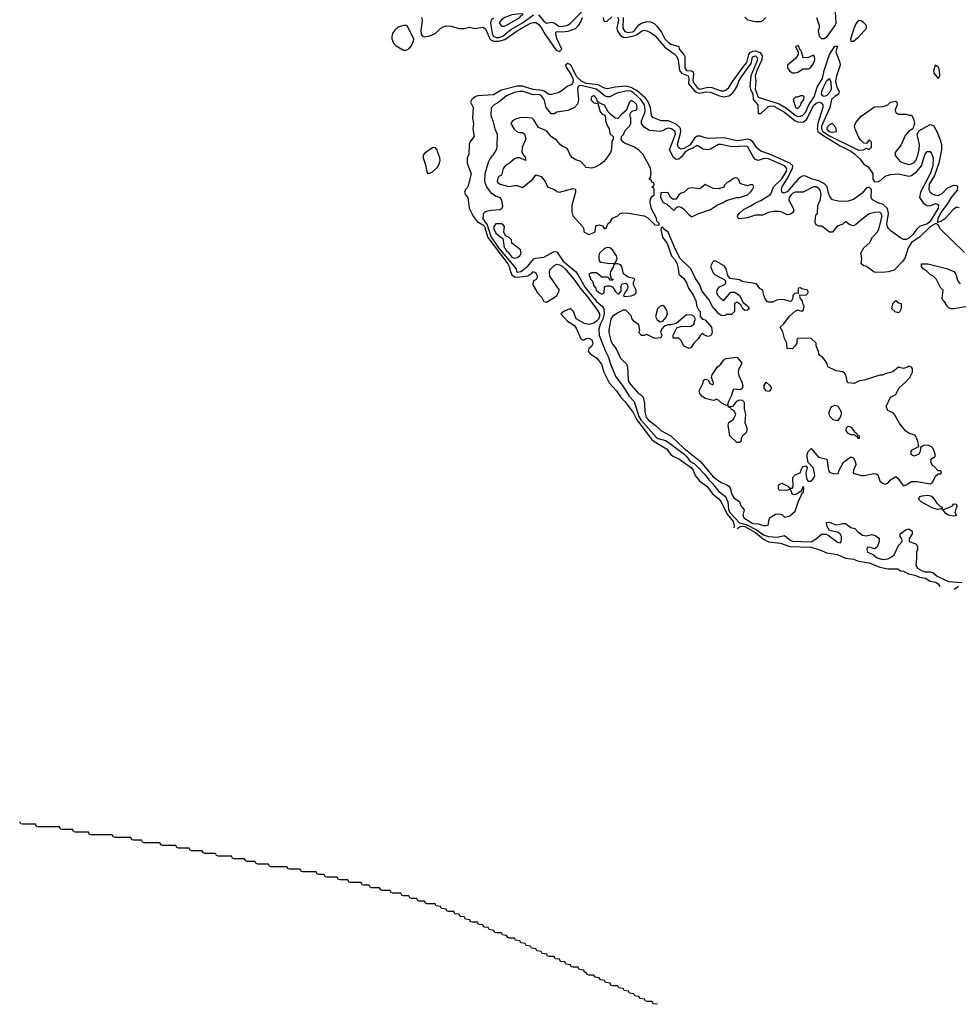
# Model space of a CAD drawing. Header units: inches. Extents: x 2668334 to 2765628, y 828034 to 955234.
# Tile 25 of 218: x 2710150 to 2717243, y 828034 to 835474. Entities that reach past the tile are written whole.
import ezdxf

# ---------------------------------------------------------------- set-up
doc = ezdxf.new("R2010")
doc.units = ezdxf.units.IN
doc.header["$MEASUREMENT"] = 0
doc.layers.add('C7812', color=7, linetype='Continuous')
doc.layers.add('C7813', color=7, linetype='Continuous')

msp = doc.modelspace()

# ---------------------------------------------------------------- linework, layer by layer
at = {"layer": 'C7812', "color": 4, "elevation": -4}
msp.add_lwpolyline([(2714970, 828034), (2714938, 828038), (2714930, 828054), (2714890, 828054), (2714878, 828058), (2714872.7, 828072.7), (2714838, 828078), (2714830, 828094), (2714798, 828098), (2714790, 828114), (2714758, 828118), (2714750, 828134), (2714718, 828138), (2714710, 828154), (2714678, 828158), (2714670, 828174), (2714630, 828174), (2714618, 828178), (2714612.7, 828192.7), (2714578, 828198), (2714570, 828214), (2714538, 828218), (2714530, 828234), (2714498, 828238), (2714490, 828254), (2714450, 828254), (2714438, 828258), (2714432.7, 828272.7), (2714418, 828278), (2714412.7, 828292.7), (2714378, 828298), (2714370, 828314), (2714330, 828314), (2714318, 828318), (2714312.7, 828332.7), (2714278, 828338), (2714270, 828354), (2714238, 828358), (2714230, 828374), (2714198, 828378), (2714190, 828394), (2714150, 828394), (2714138, 828398), (2714132.7, 828412.7), (2714098, 828418), (2714090, 828434), (2714058, 828438), (2714050, 828454), (2714018, 828458), (2714010, 828474), (2713978, 828478), (2713970, 828494), (2713938, 828498), (2713930, 828514), (2713898, 828518), (2713890, 828534), (2713850, 828534), (2713838, 828538), (2713830, 828554), (2713798, 828558), (2713790, 828574), (2713750, 828574), (2713738, 828578), (2713732.7, 828592.7), (2713698, 828598), (2713690, 828614), (2713658, 828618), (2713650, 828634), (2713618, 828638), (2713610, 828654), (2713570, 828654), (2713558, 828658), (2713552.7, 828672.7), (2713518, 828678), (2713510, 828694), (2713478, 828698), (2713470, 828714), (2713438, 828718), (2713430, 828734), (2713390, 828734), (2713378, 828738), (2713372.7, 828752.7), (2713338, 828758), (2713330, 828774), (2713298, 828778), (2713290, 828794), (2713230, 828794), (2713218, 828798), (2713210, 828814), (2713170, 828814), (2713158, 828818), (2713150, 828834), (2713110, 828834), (2713098, 828838), (2713090, 828854), (2713050, 828854), (2713038, 828858), (2713030, 828874), (2712970, 828874), (2712958, 828878), (2712950, 828894), (2712890, 828894), (2712878, 828898), (2712870, 828914), (2712810, 828914), (2712798, 828918), (2712790, 828934), (2712750, 828934), (2712738, 828938), (2712730, 828954), (2712650, 828954), (2712638, 828958), (2712630, 828974), (2712570, 828974), (2712558, 828978), (2712550, 828994), (2712470, 828994), (2712458, 828998), (2712450, 829014), (2712410, 829014), (2712398, 829018), (2712390, 829034), (2712290, 829034), (2712278, 829038), (2712270, 829054), (2712190, 829054), (2712178, 829058), (2712170, 829074), (2712050, 829074), (2712038, 829078), (2712030, 829094), (2711950, 829094), (2711938, 829098), (2711930, 829114), (2711870, 829114), (2711858, 829118), (2711850, 829134), (2711770, 829134), (2711758, 829138), (2711750, 829154), (2711650, 829154), (2711638, 829158), (2711630, 829174), (2711550, 829174), (2711538, 829178), (2711530, 829194), (2711450, 829194), (2711438, 829198), (2711430, 829214), (2711350, 829214), (2711338, 829218), (2711330, 829234), (2711230, 829234), (2711218, 829238), (2711210, 829254), (2711090, 829254), (2711078, 829258), (2711070, 829274), (2711010, 829274), (2710998, 829278), (2710990, 829294), (2710870, 829294), (2710858, 829298), (2710850, 829314), (2710690, 829314), (2710678, 829318), (2710670, 829334), (2710570, 829334), (2710558, 829338), (2710550, 829354), (2710470, 829354), (2710458, 829358), (2710450, 829374), (2710290, 829374), (2710278, 829378), (2710270, 829394), (2710170, 829394), (2710158, 829398), (2710150, 829414)], dxfattribs=at)
at = {"layer": 'C7813', "color": 4}
for points, elevation in [([(2713186.8, 835490), (2713190.8, 835470), (2713180.7, 835390), (2713183.5, 835363.5), (2713190.6, 835350.6), (2713210, 835344.4), (2713250, 835352.2), (2713290, 835370.4), (2713343.3, 835416.7), (2713373.7, 835426.3), (2713410, 835425.3), (2713470, 835408), (2713490, 835406.7), (2713512.3, 835407.7), (2713550, 835418), (2713588.3, 835408.3), (2713650, 835416.5), (2713670, 835404.9), (2713705, 835325), (2713730, 835311), (2713770, 835310.8), (2713815.7, 835324.3), (2713910, 835390.2), (2714010, 835447), (2714030, 835452.9), (2714050, 835451.6), (2714070, 835439.6), (2714090, 835414.6), (2714121.7, 835361.7), (2714204.5, 835244.5), (2714230, 835233.1), (2714246.9, 835250), (2714210, 835332.7), (2714200.5, 835370), (2714202.5, 835377.5), (2714210, 835383.8), (2714250, 835381.5), (2714293.6, 835386.4), (2714350, 835408.2), (2714373.3, 835430), (2714390, 835457.3), (2714402, 835490)], 4), ([(2714670, 835491.7), (2714674.4, 835470), (2714661.4, 835410), (2714666.6, 835386.6), (2714690, 835354.9), (2714710, 835342.7), (2714730, 835339.4), (2714790, 835350.9), (2714817.4, 835362.6), (2714850, 835387.3), (2714870, 835393.4), (2714890, 835390.2), (2714918.1, 835378.1), (2714951.5, 835351.5), (2715026.3, 835266.3), (2715095.7, 835215.7), (2715115.2, 835195.2), (2715127.2, 835167.2), (2715135.6, 835090), (2715150.1, 835070.1), (2715202.3, 835050), (2715206.3, 835030), (2715205, 834990), (2715250, 834936.5), (2715270, 834923), (2715290, 834919.8), (2715330, 834929.4), (2715370, 834927), (2715430, 834900.6), (2715470, 834890.2), (2715510, 834899.1), (2715529.8, 834910.2), (2715547.1, 834930), (2715570, 834965.5), (2715585, 835010), (2715601.2, 835038.8), (2715678, 835142), (2715687.8, 835192.2), (2715710, 835200.2), (2715720.2, 835190), (2715724.5, 835170), (2715674.6, 835050), (2715668.6, 834970), (2715671.8, 834950), (2715690.9, 834910), (2715692.7, 834870), (2715728, 834830), (2715730, 834766), (2715750, 834764.9), (2715810, 834817.8), (2715830, 834822.5), (2715850, 834819.4), (2715930, 834775.9), (2716010, 834709.2), (2716030, 834701.2), (2716070, 834699.5), (2716097.2, 834722.9), (2716150, 834826.5), (2716170, 834842.8), (2716190, 834850.4), (2716206.4, 834846.4), (2716219.5, 834830), (2716220.2, 834810), (2716181.4, 834690), (2716177.7, 834650), (2716182.6, 834630), (2716220.1, 834600.1), (2716350, 834519.8), (2716430, 834481.4), (2716459.3, 834459.3), (2716500.8, 834420.8), (2716530, 834382), (2716561, 834361), (2716590, 834322), (2716596.5, 834310), (2716598, 834270), (2716610, 834248.9), (2716641.2, 834250), (2716658.9, 834261.1), (2716690, 834292.4), (2716730, 834304.9), (2716790, 834308), (2716870, 834290.4), (2716890, 834295.8), (2716930, 834327.2), (2716964.2, 834370), (2716990, 834453.4), (2717005.5, 834474.5), (2717010, 834478.4), (2717030, 834477.1), (2717041.8, 834461.8), (2717053, 834430), (2717050.1, 834369.9), (2717029.3, 834310), (2716958, 834170), (2716950.6, 834130), (2716977.3, 834090), (2717006, 834070), (2717028.5, 834068.5), (2717070, 834083.7), (2717081.3, 834081.3), (2717094, 834074), (2717092.1, 834050), (2717030, 833949.8), (2717010, 833931.9), (2716949.4, 833910.6), (2716928.6, 833891.4), (2716899.6, 833850), (2716870, 833823.1), (2716850, 833813.5), (2716830, 833812.8), (2716805.3, 833825.3), (2716735.8, 833875.8), (2716716.6, 833896.6), (2716708.8, 833908.8), (2716704.2, 833930), (2716715.3, 834010), (2716708.3, 834048.3), (2716676.1, 834076.1), (2716634, 834090), (2716593.8, 834113.8), (2716584.5, 834130), (2716588.3, 834190), (2716570, 834208.3), (2716550, 834203.1), (2716516.2, 834163.8), (2716450, 834115.8), (2716410, 834103.5), (2716350, 834100.5), (2716324.4, 834104.4), (2716293.4, 834113.4), (2716273.9, 834133.9), (2716262.2, 834162.2), (2716251.5, 834211.5), (2716233, 834233), (2716190, 834256.4), (2716139, 834270), (2716090, 834292), (2716070, 834293.3), (2716050, 834284.7), (2716030, 834266), (2715950, 834172), (2715923.1, 834163.1), (2715909.7, 834170), (2715906.2, 834190), (2715911.9, 834210), (2715950, 834271.7), (2715988.9, 834350), (2715991.7, 834370), (2715969.6, 834390), (2715816.5, 834456.5), (2715750, 834479.7), (2715722.9, 834502.9), (2715691.4, 834551.4), (2715670, 834566.5), (2715650, 834571.4), (2715610, 834562.2), (2715570, 834559.3), (2715470, 834580.4), (2715356.3, 834576.3), (2715330, 834580.5), (2715293.8, 834593.8), (2715270, 834594), (2715250, 834578), (2715213.4, 834526.6), (2715170, 834500.2), (2715150, 834495), (2715139.3, 834499.3), (2715128.3, 834508.3), (2715122.3, 834530), (2715146.8, 834626.8), (2715144.5, 834650), (2715139.2, 834659.2), (2715110, 834684.2), (2715070, 834703.1), (2715050, 834708.3), (2714998, 834710), (2714933.6, 834733.6), (2714924, 834750), (2714916.9, 834810), (2714896.9, 834856.9), (2714880, 834880), (2714816.4, 834936.4), (2714770, 834961.8), (2714730, 834972.1), (2714650, 834964.5), (2714590, 834951.1), (2714570, 834955.8), (2714522.4, 834982.4), (2714430, 834992.8), (2714394.8, 835010), (2714360.9, 835040.9), (2714315.6, 835130), (2714310, 835136.4), (2714290, 835143.1), (2714274.9, 835130), (2714281.5, 835110), (2714317.4, 835057.4), (2714330.4, 835030.4), (2714332.9, 835010), (2714326.8, 834993.2), (2714317.3, 834982.7), (2714287.7, 834970), (2714250, 834939.5), (2714218.8, 834921.2), (2714170, 834909.3), (2714150, 834909.5), (2714113.8, 834933.8), (2714098.8, 834938.8), (2714030, 834945.5), (2713950, 834971.7), (2713910, 834971.8), (2713790, 834942), (2713730, 834905.1), (2713610, 834898), (2713590.8, 834890), (2713566, 834870), (2713558, 834850), (2713576, 834810), (2713570.8, 834730), (2713578.8, 834690), (2713574.8, 834650), (2713584.7, 834590), (2713551.1, 834548.9), (2713546.4, 834533.6), (2713543.6, 834456.4), (2713531.6, 834428.4), (2713531, 834390), (2713560.7, 834310), (2713539.8, 834220.2), (2713533.7, 834206.3), (2713518, 834190), (2713511.3, 834170), (2713518, 834150), (2713536, 834130), (2713547.3, 834050), (2713575.8, 833990), (2713608, 833950), (2713650, 833924.6), (2713662.6, 833910), (2713688.3, 833828.3), (2713838.5, 833630), (2713850.1, 833610), (2713859, 833570), (2713870, 833545.4), (2713890, 833530.9), (2713910, 833528.1), (2713990, 833538), (2714020.9, 833559.1), (2714030, 833570.6), (2714050, 833562), (2714062, 833530), (2714054, 833510), (2714030, 833498), (2714028.7, 833470), (2714063.1, 833410), (2714095.1, 833375.1), (2714110, 833344), (2714130, 833339.3), (2714182, 833370), (2714209.5, 833390), (2714229.3, 833430), (2714156.4, 833536.4), (2714152.7, 833567.3), (2714157.1, 833582.9), (2714186.9, 833613.1), (2714210, 833625.3), (2714230, 833622.6), (2714250, 833612.2), (2714273.2, 833590), (2714344, 833504), (2714384.3, 833444.3), (2714432, 833392), (2714510.1, 833290.1), (2714530.7, 833250.7), (2714531.5, 833230), (2714523.8, 833210), (2714510, 833194.8), (2714490, 833181.1), (2714450, 833171.6), (2714418.6, 833178.6), (2714354.6, 833214.6), (2714334, 833270), (2714311.7, 833291.7), (2714261, 833270), (2714240.5, 833250), (2714290, 833196.3), (2714342.4, 833162.4), (2714358, 833138), (2714390, 833062), (2714410, 833052), (2714430, 833064.7), (2714450, 833066.8), (2714473.8, 833053.8), (2714482, 833030), (2714479.3, 833020.7), (2714470, 833004), (2714451.3, 832990), (2714446, 832970), (2714461, 832950), (2714510, 832918), (2714530, 832893.4), (2714545.5, 832870), (2714564.9, 832810), (2714605.8, 832730), (2714658.9, 832670), (2714690, 832624.9), (2714726.8, 832586.8), (2714785.5, 832505.5), (2714814.3, 832450), (2714924.7, 832304.7), (2714945.8, 832285.8), (2715037.6, 832230), (2715070, 832188.5), (2715090, 832172.2), (2715130, 832155.3), (2715227.5, 832087.5), (2715239.7, 832070), (2715255.8, 832030), (2715286.7, 831990), (2715346.4, 831946.4), (2715386.7, 831890), (2715432.4, 831852.4), (2715451, 831831), (2715497.3, 831737.3), (2715541.6, 831681.6), (2715549.1, 831650), (2715545.7, 831634.3)], 4), ([(2713730, 835484.1), (2713713.6, 835470), (2713707.4, 835450), (2713720.7, 835370), (2713728.2, 835350), (2713750, 835338.4), (2713770, 835338.2), (2713801.1, 835350), (2713861, 835399), (2713950, 835451.2), (2714033.2, 835510)], 8), ([(2714070.5, 835510), (2714110, 835462.8), (2714130, 835446.8), (2714170, 835455.3), (2714190, 835448.9), (2714225.1, 835425.1), (2714250, 835421.6), (2714290, 835433.6), (2714310, 835445.3), (2714414.6, 835550)], 8), ([(2714558.6, 835490), (2714562.4, 835470), (2714570, 835459.5), (2714590, 835463.2), (2714623.6, 835496.4)], 4), ([(2714710.4, 835490), (2714708.9, 835410), (2714721.3, 835390), (2714730, 835381.3), (2714750, 835378), (2714790, 835385), (2714830, 835434), (2714850, 835447), (2714890, 835460.7), (2714917.3, 835457.3), (2714944, 835444), (2714964.9, 835424.9), (2714999.9, 835379.9), (2715026.4, 835330), (2715050, 835303), (2715070, 835288.2), (2715130.5, 835270.5), (2715134.8, 835250), (2715170, 835210.8), (2715176, 835196), (2715175.8, 835110), (2715188, 835090), (2715226.6, 835086.6), (2715238.7, 835078.7), (2715243.2, 835063.2), (2715237.5, 835017.5), (2715240.6, 835000.6), (2715270, 834961.1), (2715290, 834949.4), (2715350, 834964.2), (2715380.2, 834960.2), (2715450, 834935.3), (2715470, 834935.6), (2715490, 834942.6), (2715510, 834961.6), (2715538.7, 835010), (2715619.3, 835120.7), (2715646, 835150), (2715660.3, 835210), (2715670, 835224.6), (2715690, 835236.5), (2715710, 835238.5), (2715745.5, 835225.5), (2715759.9, 835199.9), (2715758.9, 835170), (2715720.7, 835090), (2715709.2, 835050), (2715712.2, 835010), (2715709.1, 834950), (2715729.5, 834889.5), (2715890, 834838.5), (2715944.7, 834804.7), (2716010, 834751.3), (2716030, 834743.2), (2716050, 834743.6), (2716068.1, 834751.9), (2716090, 834777.1), (2716114.8, 834830), (2716152.8, 834890), (2716175.3, 834964.7), (2716217.3, 835030), (2716228.3, 835090), (2716269.8, 835210.2), (2716310, 835274), (2716330, 835274), (2716317.3, 835230), (2716347.7, 835150), (2716351, 835130), (2716321.5, 835050), (2716315.2, 835010), (2716324.4, 834964.4), (2716344, 834930), (2716338.8, 834910), (2716310, 834892.7), (2716285.3, 834870), (2716271.6, 834810), (2716210.2, 834670), (2716210.2, 834650), (2716219, 834630), (2716270, 834595), (2716490, 834488.7), (2716526, 834490), (2716550, 834502), (2716570, 834492), (2716588, 834510), (2716587.3, 834547.3), (2716570, 834566), (2716550, 834538), (2716530, 834542), (2716504.8, 834564.8), (2716487.8, 834587.8), (2716464.5, 834650), (2716459.3, 834670), (2716470, 834698), (2716510, 834746), (2716610, 834816), (2716670, 834818), (2716690, 834822.8), (2716710, 834831), (2716730, 834851), (2716770, 834858), (2716778, 834850), (2716782, 834830), (2716766.4, 834793.6), (2716772, 834770), (2716790, 834761), (2716850, 834761), (2716871.6, 834751.6), (2716890, 834751.3), (2716904.7, 834724.7), (2716911, 834690), (2716898.8, 834650), (2716868.1, 834631.9), (2716841.4, 834598.6), (2716811.8, 834528.2), (2716766.8, 834470), (2716766.8, 834446.8), (2716803.4, 834403.4), (2716830, 834391), (2716870, 834380.7), (2716890, 834384), (2716910, 834394.8), (2716922.7, 834410), (2716938.4, 834450), (2716947.7, 834492.3), (2716949.6, 834530), (2716932.9, 834607.1), (2716945.6, 834634.4), (2717030, 834682), (2717054.8, 834674.8), (2717084, 834624), (2717105.8, 834565.8), (2717114.9, 834530), (2717114.9, 834490), (2717095.3, 834390), (2717062.4, 834297.6), (2717023.6, 834230), (2717019.5, 834190), (2717030.4, 834170), (2717050, 834155.3), (2717070, 834147), (2717090, 834145.7), (2717120.1, 834159.9), (2717160.1, 834199.9), (2717186.3, 834213.7), (2717210, 834222.4), (2717230, 834220.5), (2717237, 834210), (2717233.7, 834186.3), (2717188.9, 834131.1), (2717159.2, 834080.8), (2717110, 834017.6), (2717088.9, 833970), (2717086, 833946), (2717090, 833942), (2717093.2, 833946.8), (2717110, 833950.7), (2717150, 833976.3), (2717210, 834044), (2717230, 834058.8), (2717250, 834054.8)], 8), ([(2715630, 835494), (2715650, 835472), (2715710, 835461), (2715750, 835461), (2715768, 835470), (2715788, 835490)], 12), ([(2716171.3, 835490), (2716191.3, 835430), (2716191.3, 835410), (2716184.7, 835390), (2716191.3, 835350), (2716210, 835331.3), (2716230, 835331.3), (2716255.3, 835350), (2716312.7, 835430), (2716319, 835450), (2716315.3, 835530)], 12), ([(2717290, 833715.3), (2717109.8, 833889.8), (2717087.2, 833927.2), (2717074, 833934), (2717033.7, 833910), (2716950.6, 833830), (2716888.9, 833790), (2716863.1, 833750), (2716842.8, 833677.2), (2716822.8, 833650), (2716758, 833582), (2716712, 833568), (2716670, 833564.2), (2716607.3, 833567.3), (2716550, 833609.2), (2716530, 833614), (2716508, 833630), (2716513.2, 833670), (2716506, 833710), (2716529.5, 833750.5), (2716572.5, 833787.5), (2716594, 833830), (2716630, 833867.3), (2716642.9, 833890), (2716667.3, 833990), (2716659.5, 834010), (2716650, 834018.4), (2716610, 834017.6), (2716570, 834006), (2716503.7, 833956.3), (2716470, 833925.1), (2716450, 833916), (2716422.7, 833922.7), (2716390, 833948), (2716370.9, 833929.1), (2716327.5, 833912.5), (2716292.5, 833867.5), (2716270, 833869.2), (2716212.7, 833912.7), (2716190, 833914), (2716170, 833924), (2716162, 833942), (2716162.7, 833982.7), (2716170, 834001), (2716179, 834010), (2716180.5, 834070), (2716198, 834110), (2716206, 834150), (2716200.5, 834180.5), (2716190, 834199.3), (2716170, 834211.2), (2716150, 834211.2), (2716070, 834169.4), (2716010, 834169.5), (2715990, 834160.7), (2715979.3, 834150), (2715964.4, 834130), (2715962, 834110), (2715996.3, 834050), (2716000.7, 834030), (2715990, 834014), (2715970, 834001.2), (2715950, 833999), (2715910, 834019), (2715890, 834024), (2715850, 834024), (2715810, 834016), (2715763.4, 833996.6), (2715710, 833997), (2715650, 833975.6), (2715586, 833970), (2715578, 833978), (2715575.3, 833990), (2715588, 834010), (2715620.1, 834039.9), (2715670, 834064), (2715710, 834090.4), (2715750, 834107.7), (2715825.6, 834154.4), (2715846, 834210), (2715910, 834272), (2715945.3, 834330), (2715948.2, 834350), (2715930, 834369.7), (2715810, 834421.5), (2715775.3, 834424.7), (2715730, 834409.6), (2715710, 834417.2), (2715694.2, 834434.2), (2715650, 834515.1), (2715630, 834518.7), (2715530, 834514.3), (2715450, 834531.1), (2715430, 834529.6), (2715370, 834495.1), (2715350, 834489.3), (2715314.5, 834494.5), (2715270, 834522.7), (2715237.1, 834502.9), (2715204.6, 834490), (2715176, 834470), (2715150, 834434.5), (2715130, 834419.5), (2715110, 834418), (2715091.6, 834431.6), (2715059.5, 834490), (2715106.6, 834610), (2715102.4, 834630), (2715076, 834650), (2715050, 834654), (2715030, 834647.6), (2715010, 834634), (2714990, 834629.4), (2714910, 834637.6), (2714870, 834662.4), (2714849.8, 834689.8), (2714849.8, 834709.7), (2714873.5, 834770), (2714876.2, 834790), (2714871.5, 834830), (2714844.5, 834870), (2714790, 834919.8), (2714767.3, 834932.7), (2714750, 834936.8), (2714730, 834934.4), (2714662.2, 834917.8), (2714610, 834891.6), (2714590, 834889.6), (2714570, 834898.9), (2714509.6, 834950), (2714390, 834977.2), (2714370, 834971.8), (2714365.2, 834950), (2714372.8, 834867.2), (2714365.4, 834834.6), (2714342, 834810), (2714293.2, 834786.8), (2714210, 834774), (2714190, 834762), (2714170, 834762), (2714128.7, 834810), (2714112.6, 834870), (2714090, 834900.5), (2714070, 834909.7), (2714030, 834906.9), (2713954, 834930), (2713930, 834932), (2713890, 834923.1), (2713830, 834898.9), (2713770, 834849.6), (2713734.8, 834830), (2713713.7, 834806.3), (2713710.6, 834750), (2713726.8, 834710), (2713741, 834650), (2713758.8, 834610), (2713756.3, 834510), (2713750.4, 834489.6), (2713726.8, 834450), (2713707.3, 834430), (2713690, 834395.3), (2713664.9, 834310), (2713661.6, 834250), (2713678.7, 834210), (2713708.8, 834168.8), (2713750, 834140.7), (2713778, 834130), (2713791.3, 834110), (2713798, 834062), (2713792.7, 834047.3), (2713782, 834038), (2713712.7, 834032.7), (2713675.9, 834024.1), (2713662.4, 834017.6), (2713653.4, 834006.6), (2713650.5, 833970), (2713683.9, 833923.9), (2713710, 833834.3), (2713768.4, 833750), (2713900.7, 833590), (2713904.9, 833570), (2713910, 833566), (2713936, 833570), (2713990, 833610.4), (2714034.2, 833665.8), (2714050, 833672.7), (2714110, 833680.5), (2714190, 833722), (2714210, 833720.7), (2714258, 833650), (2714350.2, 833570.2), (2714368.1, 833548.1), (2714423.1, 833450), (2714510, 833345.3), (2714550.6, 833310), (2714564.4, 833290), (2714566, 833250), (2714557.1, 833210), (2714536.9, 833170), (2714525.6, 833134.4), (2714529.3, 833089.3), (2714573.4, 832973.4), (2714596.4, 832930), (2714613.7, 832870), (2714655.6, 832775.6), (2714710, 832702.4), (2714755.3, 832630), (2714794, 832590), (2714830, 832476.3), (2714845, 832450), (2714960, 832320), (2714974.8, 832310), (2715030, 832294.9), (2715050, 832282.6), (2715170.3, 832190), (2715191.6, 832170), (2715216.5, 832136.5), (2715250, 832116.9), (2715270, 832098.9), (2715330, 832034.6), (2715357.3, 831997.3), (2715386.3, 831970), (2715430, 831910.4), (2715483.1, 831870), (2715502, 831830), (2715506.8, 831773.2), (2715516.8, 831750), (2715590, 831671.2), (2715640.2, 831660.2), (2715718.4, 831618.4), (2715770, 831581.4), (2715810, 831569.2), (2715875.3, 831564.7), (2715930, 831576.3), (2715970, 831543.7), (2715990, 831534.6), (2716130, 831528.9), (2716169.2, 831550), (2716210, 831586), (2716245.4, 831585.4), (2716259.8, 831579.8), (2716330, 831526), (2716350, 831521), (2716357.2, 831530), (2716361.2, 831550), (2716361.2, 831570), (2716350, 831588.7), (2716330, 831602.7), (2716270, 831615.3), (2716248.7, 831650), (2716246, 831674), (2716270, 831676), (2716318, 831658), (2716350, 831660.7), (2716370, 831667.3), (2716390, 831666), (2716430, 831638), (2716462, 831630), (2716483.5, 831603.5), (2716518, 831578), (2716550, 831574.8), (2716590, 831582.8), (2716616, 831576), (2716638.8, 831558.8), (2716644.7, 831550), (2716644.7, 831530), (2716630, 831488), (2716610, 831475.3), (2716570, 831488), (2716554, 831486), (2716552, 831470), (2716558, 831450), (2716594, 831434), (2716630, 831407.3), (2716670, 831396), (2716710, 831401), (2716743.2, 831416.8), (2716759, 831430), (2716790, 831502), (2716818, 831530), (2716815.3, 831550), (2716804, 831570), (2716804, 831590), (2716850, 831620.7), (2716870, 831626), (2716894.8, 831610), (2716894.8, 831590), (2716871, 831550), (2716871.3, 831531.3), (2716915.5, 831515.5), (2716924.7, 831510), (2716934.4, 831494.4), (2716934.8, 831470), (2716926, 831450), (2716927.5, 831407.5), (2716922.4, 831350), (2716935.5, 831330), (2716970, 831308.8), (2716990, 831302), (2717030, 831301.6), (2717050, 831296.3), (2717084, 831270), (2717170, 831229.2), (2717270, 831222.1)], 8), ([(2717330, 833309), (2717210, 833289.2), (2717189.1, 833289.1), (2717174.6, 833294.6), (2717158, 833310), (2717140.4, 833340.4), (2717128, 833350), (2717122, 833370), (2717128, 833430), (2717108, 833450), (2717078, 833510), (2717050, 833538), (2717030, 833548), (2717008, 833570), (2716978, 833590), (2716966, 833610), (2716966, 833630), (2717014, 833630), (2717152.7, 833592.7), (2717210.5, 833570.5), (2717224.9, 833550), (2717238.9, 833498.9), (2717258, 833478)], 8), ([(2715571, 831629), (2715590, 831642.2), (2715610, 831646.1), (2715630, 831643.3), (2715710, 831598.3), (2715770, 831549.1), (2715809.2, 831529.2), (2715898.8, 831518.8), (2715970, 831494.2), (2716128.2, 831488.2), (2716205.5, 831465.5), (2716246, 831446), (2716330, 831431.5), (2716390, 831406), (2716450, 831397.8), (2716490, 831382.7), (2716570, 831369.3), (2716650, 831337.8), (2716710, 831324.1), (2716785.1, 831325.1), (2716807.3, 831310), (2716830, 831307), (2716867.6, 831287.6), (2716915.6, 831275.6), (2716950, 831260.9), (2716994.3, 831254.3), (2717030, 831230.4), (2717070, 831222.6), (2717090, 831212.2), (2717102.4, 831190)], 4), ([(2717210.9, 831170), (2717245.8, 831194.2)], 4)]:
    msp.add_lwpolyline(points, dxfattribs=dict(at, elevation=elevation))
for points, elevation in [([(2713950, 835518), (2713945.4, 835514.6), (2713937.5, 835517.5), (2713870, 835509.4), (2713817.3, 835490), (2713787.7, 835470), (2713774, 835450), (2713790, 835424), (2713810, 835425.5), (2713830, 835432.7), (2713929, 835490), (2713937.5, 835502.5), (2713953.6, 835513.6)], 12), ([(2713050, 835429.5), (2713010, 835416), (2712984.7, 835395.3), (2712967.3, 835370), (2712962, 835350), (2712963, 835330), (2712975.6, 835295.6), (2712995.5, 835275.5), (2713050, 835244.2), (2713070, 835243.1), (2713090, 835252.4), (2713104.7, 835270), (2713125.1, 835310), (2713129.3, 835330), (2713081.5, 835421.5), (2713070, 835429.3)], 4), ([(2716490, 835468.7), (2716470, 835442), (2716450, 835399), (2716427.5, 835327.5), (2716432, 835312), (2716450, 835311.3), (2716470, 835326), (2716490, 835341), (2716549, 835410), (2716548.7, 835430), (2716528.7, 835450), (2716510, 835464)], 12), ([(2716030, 835275.3), (2716014, 835270), (2716030, 835234), (2716034, 835234), (2716034, 835210), (2716016, 835184), (2715952, 835130), (2715951.3, 835110), (2715970, 835084.7), (2715990, 835071.3), (2716010, 835071.3), (2716030, 835078), (2716070, 835102), (2716110, 835102), (2716126, 835110), (2716150, 835142), (2716159, 835170), (2716156.4, 835196.4), (2716150, 835206), (2716111.6, 835188.4), (2716070, 835186), (2716058, 835230), (2716050, 835246), (2716046, 835246), (2716038, 835270)], 12), ([(2717090, 835026), (2717083.1, 835043.1), (2717061.2, 835070), (2717059, 835090), (2717070, 835132), (2717090, 835118), (2717098.8, 835090), (2717102, 835050)], 8), ([(2716230, 834893.6), (2716218.4, 834898.4), (2716209.8, 834909.8), (2716211.1, 834930), (2716225.8, 834970), (2716250, 835013.7), (2716270, 835028.2), (2716280.7, 835000.7), (2716281.1, 834950), (2716273.2, 834926.8), (2716250, 834901.7)], 4), ([(2714490, 834902), (2714472, 834890), (2714466, 834870), (2714470, 834862), (2714490, 834844.7), (2714519.6, 834839.6), (2714536.9, 834776.9), (2714550, 834762), (2714571.3, 834751.3), (2714578, 834730), (2714578, 834710), (2714590, 834674), (2714604.7, 834650), (2714610, 834614), (2714634, 834590), (2714634, 834570), (2714624.7, 834555.3), (2714622, 834498), (2714616, 834470), (2714579.8, 834420.2), (2714561.4, 834398.6), (2714538.5, 834381.5), (2714499.9, 834360.1), (2714470, 834352.7), (2714430, 834358), (2714390, 834402), (2714353.6, 834413.6), (2714328.7, 834430), (2714309, 834450), (2714293.2, 834493.2), (2714284, 834504), (2714250, 834517.2), (2714234, 834530), (2714210, 834562), (2714169.3, 834589.3), (2714130, 834632.7), (2714070, 834659), (2714036.2, 834716.2), (2714022, 834730), (2713970, 834735.4), (2713930, 834732.4), (2713897.3, 834722.7), (2713873.4, 834710), (2713861.6, 834690), (2713885.7, 834645.7), (2713910, 834627.3), (2713930, 834620.7), (2713950, 834621), (2713964.7, 834610), (2713970, 834594), (2713976, 834570), (2713946.8, 834510), (2713944.7, 834470), (2713971.3, 834430), (2713972, 834410), (2713930, 834428.7), (2713910, 834428.7), (2713890, 834422), (2713851.3, 834390), (2713824.7, 834375.3), (2713804, 834350), (2713790, 834298), (2713770, 834288), (2713761, 834270), (2713758.8, 834250), (2713763.4, 834243.4), (2713782, 834230), (2713830, 834217.3), (2713850, 834214), (2713890, 834222), (2713910, 834220.7), (2713950, 834206), (2714028.7, 834270), (2714050, 834302), (2714091.3, 834290), (2714121, 834250), (2714138, 834210), (2714190.5, 834190.5), (2714210, 834176), (2714230, 834171.3), (2714330, 834198), (2714350, 834192), (2714351, 834170), (2714322, 834070), (2714321.4, 834021.4), (2714330, 833992), (2714402, 833910), (2714412, 833890), (2714414, 833870), (2714450, 833851.3), (2714490, 833864.7), (2714498, 833870), (2714504, 833910), (2714510, 833918), (2714530, 833924.7), (2714555.3, 833915.3), (2714570, 833894), (2714582, 833898), (2714594, 833930), (2714615.3, 833950), (2714630, 833974), (2714670, 833992), (2714688, 834010), (2714706.8, 834013.2), (2714750.7, 834010.7), (2714868.9, 833991.1), (2714896.7, 833976.7), (2714950, 833924.7), (2714978, 833922), (2714986, 833930), (2714968, 833948), (2714960.2, 833980.2), (2714925.4, 834045.4), (2714914, 834090), (2714915.3, 834110), (2714924.7, 834135.3), (2714946, 834150), (2714946, 834190), (2714942, 834202), (2714926, 834210), (2714942, 834218), (2714946, 834230), (2714942, 834242), (2714927.3, 834247.3), (2714922, 834262), (2714906, 834270), (2714918, 834282), (2714922, 834318), (2714916, 834350), (2714902.7, 834382.7), (2714858, 834458), (2714829.1, 834489.1), (2714791.9, 834511.9), (2714720.9, 834540.9), (2714708, 834550), (2714695.3, 834570), (2714698, 834590), (2714713.6, 834606.4), (2714724.7, 834635.3), (2714759, 834670), (2714768.7, 834690), (2714768.7, 834730), (2714762, 834750), (2714766, 834770), (2714778, 834782), (2714810, 834792), (2714817.2, 834810), (2714812.7, 834830), (2714790, 834852.7), (2714770, 834862), (2714758, 834850), (2714732.7, 834787.3), (2714699.6, 834760.4), (2714670, 834728), (2714650, 834728.7), (2714616.4, 834756.4), (2714598, 834778), (2714570, 834829), (2714530, 834846), (2714522, 834842), (2714526, 834850), (2714515.3, 834855.3), (2714510, 834878)], 12), ([(2716070, 834898), (2716050, 834898), (2716030, 834888), (2716012.7, 834887.3), (2715994, 834870), (2716012, 834810), (2716030, 834802.8), (2716050, 834824.7), (2716056, 834844), (2716076, 834870), (2716078, 834890)], 12), ([(2716290, 834689), (2716270, 834679.3), (2716250, 834657.2), (2716250, 834645.5), (2716263.8, 834630), (2716290, 834623.6), (2716310, 834625.5), (2716322, 834630), (2716319.3, 834650), (2716309.5, 834669.5)], 12), ([(2713290, 834509.2), (2713270, 834506.6), (2713250, 834494), (2713210, 834463.7), (2713199.3, 834450), (2713200.3, 834430), (2713217.2, 834377.2), (2713230, 834314.8), (2713250, 834314), (2713270, 834324), (2713310, 834361), (2713323.7, 834390), (2713326.6, 834410), (2713326, 834430), (2713309.6, 834469.6), (2713306, 834490)], 4), ([(2715570, 834278), (2715550, 834275.3), (2715510, 834249.2), (2715495.3, 834244.7), (2715476, 834224), (2715470, 834209), (2715430, 834195.3), (2715390, 834198), (2715330, 834228), (2715290, 834195.3), (2715230, 834204), (2715201, 834199), (2715170, 834168), (2715150, 834164), (2715131.3, 834150), (2715110, 834118), (2715103.6, 834116.4), (2715090, 834115.3), (2715070, 834128), (2715047.3, 834167.3), (2714994, 834166), (2714992, 834130), (2715011.6, 834091.6), (2715039.8, 834079.8), (2715090, 834034), (2715102, 834038), (2715106, 834050), (2715120.4, 834059.6), (2715130, 834062), (2715150, 834056), (2715170, 834042.8), (2715210, 833998), (2715230, 833984.7), (2715273.6, 834006.4), (2715370, 834040.5), (2715424.2, 834075.8), (2715467.3, 834092.7), (2715490, 834107.3), (2715570, 834131), (2715590, 834131.3), (2715650, 834151.3), (2715674, 834170), (2715688, 834190), (2715698, 834210), (2715690, 834226), (2715670, 834226), (2715650, 834218), (2715606, 834230), (2715595.3, 834235.3), (2715584, 834264)], 12), ([(2713790, 833932), (2713748.6, 833931.4), (2713734, 833910), (2713733, 833890), (2713750, 833857.3), (2713801, 833821), (2713810, 833752), (2713822.5, 833742.5), (2713830, 833724.9), (2713839.5, 833719.5), (2713870, 833678.8), (2713890, 833671), (2713910, 833676), (2713928.7, 833690), (2713939, 833710), (2713935.5, 833735.5), (2713870, 833786), (2713866, 833810), (2713848.4, 833828.4), (2713820.2, 833840.2), (2713809.3, 833869.3), (2713812.7, 833910), (2713803.7, 833923.7)], 12), ([(2715010, 833906), (2714998, 833902), (2714994, 833886), (2714998.8, 833878.8), (2715007, 833830), (2715042.8, 833782.8), (2715074.8, 833690), (2715100.7, 833660.7), (2715115.2, 833635.2), (2715126.8, 833593.2), (2715131.1, 833551.1), (2715170, 833518), (2715190, 833484.7), (2715204.9, 833444.9), (2715242, 833390), (2715259.3, 833350), (2715267.1, 833307.1), (2715280.7, 833280.7), (2715291.3, 833270), (2715292, 833230), (2715311.1, 833211.1), (2715330, 833204.7), (2715377.3, 833150), (2715382.8, 833110), (2715374.8, 833090), (2715370, 833084), (2715350, 833079), (2715326, 833090), (2715310, 833106), (2715291.6, 833088.4), (2715278, 833062), (2715244.7, 833030), (2715223.6, 832996.4), (2715210, 832988.7), (2715170, 833008), (2715148, 833050), (2715130, 833068), (2715087.3, 833067.3), (2715088, 833090), (2715115.3, 833144.7), (2715144, 833156), (2715222, 833158), (2715248, 833172), (2715248, 833188), (2715258, 833210), (2715248, 833230), (2715230, 833242), (2715190, 833244), (2715110, 833178), (2715071.3, 833168.7), (2715050, 833168.7), (2715021, 833159), (2715002, 833138), (2714992.7, 833112.7), (2715002, 833090), (2714994, 833070), (2714950, 833064), (2714890, 833095.3), (2714870, 833088), (2714850, 833088), (2714828, 833110), (2714835.3, 833124.7), (2714828.9, 833168.9), (2714792.5, 833192.5), (2714779, 833210), (2714770, 833235.3), (2714730, 833278), (2714710, 833278), (2714670, 833259.3), (2714630, 833232.3), (2714617.3, 833210), (2714602.8, 833130), (2714602.8, 833110), (2714617.3, 833050), (2714630, 833021), (2714645.5, 833005.5), (2714660.5, 832980.5), (2714690, 832916), (2714734.8, 832870), (2714742.8, 832850), (2714747.1, 832752.9), (2714754.8, 832730), (2714826.8, 832650), (2714842.5, 832642.5), (2714862.5, 832622.5), (2714872.5, 832572.5), (2714873.4, 832510), (2714885.3, 832470), (2714900.4, 832450), (2714962.3, 832402.3), (2714994, 832370), (2715070, 832330.4), (2715170, 832236.5), (2715295.6, 832135.6), (2715390, 832020.3), (2715450, 831976.3), (2715490, 831960.7), (2715508.1, 831948.1), (2715520.7, 831930), (2715530, 831892), (2715542, 831870), (2715550, 831858.8), (2715590, 831832), (2715600.7, 831800.7), (2715624.7, 831770), (2715616, 831730), (2715622.8, 831710), (2715690, 831667.6), (2715730, 831665.5), (2715770, 831651.3), (2715790, 831652), (2715806, 831654), (2715817.2, 831710), (2715862, 831738), (2715890, 831740.7), (2715910, 831736), (2715930, 831716), (2715970, 831725.5), (2716010, 831761), (2716037.2, 831842.8), (2716054, 831870), (2716062, 831898), (2716070, 831902), (2716072.7, 831910), (2716075.3, 831935.3), (2716070, 831946), (2716054, 831906), (2716050, 831908), (2716014.4, 831885.6), (2716003.1, 831883.1), (2715990, 831886), (2715978, 831918), (2715970, 831926), (2715943.6, 831916.4), (2715890, 831918), (2715884, 831930), (2715884, 831950), (2715890, 831962), (2715910, 831971.3), (2715954, 831950), (2715970, 831934), (2715990, 831934), (2715995.3, 831950), (2715993.2, 832010), (2715998.6, 832021.4), (2716010, 832034.8), (2716049, 832051), (2716062, 832090), (2716070, 832098), (2716090, 832102), (2716102, 832090), (2716091.3, 832050), (2716096, 832010), (2716106, 831986), (2716130, 831987.7), (2716150, 832006.8), (2716159.3, 832030), (2716150, 832086), (2716108, 832128), (2716101.2, 832170), (2716101.2, 832190), (2716109.3, 832210.7), (2716130, 832234), (2716187.3, 832167.3), (2716250, 832152), (2716261, 832070), (2716271.1, 832051.1), (2716310, 832042), (2716335.3, 832044.7), (2716342, 832070), (2716376, 832130), (2716431.1, 832171.1), (2716450, 832162), (2716467.3, 832127.3), (2716467.7, 832110), (2716451, 832070), (2716447.7, 832047.7), (2716510.9, 832030.9), (2716530.9, 832030.9), (2716606, 832046), (2716622, 832042), (2716634, 832034), (2716651, 831990), (2716670, 831971), (2716690, 831964.9), (2716710, 831971.3), (2716730, 831996), (2716770, 832021), (2716790, 832004.7), (2716810.5, 831970.5), (2716830, 831951), (2716850, 831958.8), (2716890, 831984.9), (2716930, 831984.9), (2717032.3, 831967.7), (2717050, 831982), (2717070, 832024.7), (2717090, 832042), (2717110, 832042), (2717115.3, 832050), (2717110, 832066), (2717090, 832066), (2717059, 832099), (2717050, 832102), (2717035.3, 832130), (2717038, 832150), (2717043.1, 832156.9), (2717068, 832172), (2717068.7, 832190), (2717052.9, 832232.9), (2717038, 832250), (2717010, 832259.3), (2716982.8, 832257.2), (2716958, 832242), (2716956, 832210), (2716944.7, 832190), (2716910, 832176), (2716887.2, 832187.2), (2716886, 832210), (2716895.5, 832224.5), (2716946, 832250), (2716938, 832290), (2716923.1, 832323.1), (2716914, 832334), (2716869.3, 832349.3), (2716845.6, 832365.6), (2716801.2, 832421.2), (2716762, 832490), (2716750, 832502), (2716710, 832522), (2716699, 832550), (2716730, 832622), (2716770, 832642), (2716794, 832690), (2716844.8, 832735.2), (2716876, 832770), (2716896, 832810), (2716896, 832836), (2716888.9, 832848.9), (2716870, 832855.3), (2716854.4, 832845.6), (2716830, 832839), (2716790, 832848.7), (2716747.3, 832812.7), (2716690, 832799), (2716670, 832789), (2716650, 832788.7), (2716530.5, 832749.5), (2716496, 832744), (2716455.3, 832724.7), (2716409.3, 832729.3), (2716402.7, 832742.7), (2716394, 832790), (2716383.7, 832803.7), (2716370, 832813.2), (2716320.2, 832820.2), (2716258, 832850), (2716252.9, 832872.9), (2716238, 832898), (2716220.4, 832920.4), (2716196.4, 832936.4), (2716188.4, 832948.4), (2716187.3, 832967.3), (2716168.4, 833008.4), (2716168, 833030), (2716130, 833066), (2716032.7, 833067.3), (2716023.6, 833056.4), (2716022, 833030), (2716011.3, 833010), (2715990, 832988), (2715948.7, 832990), (2715948, 833030), (2715930, 833066), (2715916.4, 833116.4), (2715898, 833150), (2715925.2, 833174.8), (2715967, 833233), (2716010, 833272), (2716030, 833282), (2716050, 833274), (2716070, 833274), (2716078, 833310), (2716068.4, 833328.4), (2716066, 833350), (2716048, 833370), (2716046, 833394), (2716090, 833392), (2716108, 833410), (2716106, 833430), (2716061.2, 833441.2), (2716050, 833448), (2716034, 833446), (2716034, 833406), (2716010, 833408), (2715992, 833390), (2715991.6, 833368.4), (2715982, 833350), (2715974.4, 833345.6), (2715930, 833357.2), (2715901, 833359), (2715870, 833354), (2715841, 833339), (2715810, 833339), (2715802, 833342), (2715783.7, 833363.7), (2715773.2, 833390), (2715766, 833430), (2715743.1, 833443.1), (2715719, 833479), (2715610, 833495.3), (2715588.4, 833508.4), (2715518, 833518), (2715501.2, 833541.2), (2715488.7, 833590), (2715474.6, 833614.6), (2715410, 833648), (2715390, 833648), (2715371.3, 833610), (2715390, 833562), (2715405.2, 833545.2), (2715474, 833510), (2715482, 833502), (2715484.7, 833490), (2715482, 833478), (2715474, 833470), (2715432, 833450), (2715418, 833430), (2715416, 833410), (2715428.1, 833388.1), (2715450, 833364.7), (2715470, 833352), (2715524, 833416), (2715554.4, 833414.4), (2715590.5, 833390.5), (2715618, 833338), (2715650.5, 833310.5), (2715662, 833290), (2715650, 833278), (2715630, 833275.3), (2715615.3, 833290), (2715600.4, 833320.4), (2715570, 833339), (2715552, 833330), (2715551.6, 833268.4), (2715530, 833246), (2715490, 833246), (2715482, 833238), (2715470, 833235.3), (2715450, 833239), (2715430, 833254), (2715385.6, 833305.6), (2715358.3, 833358.3), (2715306, 833426), (2715289.6, 833470), (2715258, 833518), (2715221.6, 833590), (2715141.2, 833670), (2715102.4, 833742.4), (2715050, 833869), (2715018, 833890)], 12), ([(2714590, 833753.2), (2714570, 833745.2), (2714531.3, 833710), (2714526, 833690), (2714526.4, 833666.4), (2714532, 833650), (2714542, 833642), (2714610, 833631.3), (2714650, 833634), (2714664, 833670), (2714659, 833690), (2714630, 833734), (2714610, 833749.2)], 12), ([(2714670, 833628.7), (2714651.6, 833628.4), (2714638, 833622), (2714638, 833610), (2714616, 833570), (2714612, 833552), (2714618, 833518), (2714630, 833514), (2714634, 833510), (2714630, 833506), (2714610, 833506), (2714602, 833522), (2714587.3, 833527.3), (2714550, 833528), (2714510, 833562), (2714470, 833562), (2714452, 833550), (2714466.8, 833510), (2714478, 833498), (2714490, 833462), (2714504, 833444), (2714507.7, 833430), (2714532, 833410), (2714550, 833401), (2714568, 833410), (2714570, 833454), (2714590, 833462), (2714610, 833462), (2714630, 833454), (2714650, 833422), (2714670, 833402), (2714678, 833402), (2714696.4, 833423.6), (2714696.4, 833463.6), (2714702, 833478), (2714730, 833482), (2714742, 833470), (2714744.7, 833450), (2714738, 833430), (2714724.7, 833415.3), (2714714, 833390), (2714722, 833382), (2714770, 833387.3), (2714790, 833394.8), (2714809, 833410), (2714809.2, 833430), (2714788.7, 833470), (2714788.7, 833491.3), (2714798, 833510), (2714790, 833518), (2714748.9, 833528.9), (2714714, 833554), (2714701.2, 833610), (2714690, 833621.2)], 12), ([(2716790, 833258), (2716765.2, 833265.2), (2716742, 833290), (2716748, 833330), (2716770, 833352), (2716790, 833334), (2716811.3, 833330), (2716812, 833290), (2716802, 833270)], 8), ([(2715010, 833314), (2714990, 833309), (2714971, 833290), (2714956, 833230), (2714966.8, 833206.8), (2714978, 833198), (2714990, 833191), (2715010, 833196), (2715034.8, 833225.2), (2715045.2, 833250), (2715039.6, 833279.6), (2715023.2, 833303.2)], 12), ([(2715590, 832677.2), (2715550, 832682), (2715542, 832678), (2715526.8, 832630), (2715506, 832590), (2715499.6, 832560.4), (2715490, 832558), (2715456.5, 832576.5), (2715430, 832598), (2715410, 832606), (2715402, 832598), (2715390, 832595.3), (2715330, 832612.7), (2715304, 832630), (2715289, 832650), (2715284, 832670), (2715315.3, 832730), (2715318, 832750), (2715330, 832758), (2715352, 832752), (2715365.4, 832725.4), (2715390, 832714), (2715394, 832730), (2715378, 832770), (2715382, 832790), (2715424, 832850), (2715449.3, 832870.7), (2715470, 832904.7), (2715490, 832914), (2715570, 832924.7), (2715603.6, 832883.6), (2715604.7, 832870), (2715584.1, 832835.9), (2715579.1, 832810), (2715584.1, 832784.1), (2715610.3, 832730.3), (2715614.2, 832705.8), (2715610, 832688), (2715599.8, 832680.2)], 12), ([(2715810, 832665.2), (2715790, 832669), (2715775.3, 832690), (2715775.3, 832710), (2715790, 832734), (2715818, 832710), (2715830.5, 832690.5), (2715818, 832670)], 12), ([(2715570, 832278), (2715517.2, 832330), (2715504, 832410), (2715509, 832430), (2715544.7, 832455.3), (2715562, 832490), (2715550, 832518), (2715526, 832530), (2715522, 832542), (2715510, 832546), (2715502, 832558), (2715512, 832552), (2715530, 832551.3), (2715543.1, 832556.9), (2715569.5, 832590.5), (2715590, 832601), (2715610, 832598), (2715624.7, 832584.7), (2715624.7, 832530), (2715634, 832490), (2715630.7, 832430.7), (2715644.7, 832390), (2715644.7, 832370), (2715638, 832350), (2715611.1, 832328.9), (2715602, 832310), (2715602, 832290), (2715590, 832278)], 12), ([(2716330, 832442), (2716298, 832450), (2716278, 832470), (2716268, 832490), (2716268, 832510), (2716280.2, 832539.8), (2716288, 832550), (2716310, 832561), (2716330, 832556), (2716336, 832550), (2716358, 832510), (2716358, 832490), (2716351.3, 832470)], 12), ([(2716490, 832308), (2716482, 832322), (2716470, 832326), (2716458, 832338), (2716430, 832338), (2716408.9, 832348.9), (2716395.3, 832370), (2716398, 832390), (2716410, 832402), (2716434.4, 832394.4), (2716459.6, 832359.6), (2716474, 832350), (2716478, 832338), (2716494, 832330), (2716494, 832310)], 12), ([(2717086, 831774), (2717050, 831782.7), (2716962, 831830), (2716941.2, 831850), (2716954, 831870), (2716970, 831876.4), (2717010, 831880.4), (2717035.3, 831875.3), (2717050, 831866.8), (2717079.9, 831819.9), (2717099.8, 831799.8), (2717122, 831790), (2717119.6, 831780.4), (2717110, 831778)], 8), ([(2717210, 831722), (2717168, 831730), (2717150, 831742), (2717122, 831778), (2717130, 831774), (2717172.5, 831787.5), (2717198.4, 831801.6), (2717210, 831814.8), (2717230, 831812), (2717231, 831790), (2717221, 831770), (2717218, 831750), (2717230, 831728)], 8)]:
    msp.add_lwpolyline(points, close=True, dxfattribs=dict(at, elevation=elevation))

doc.saveas('drawing.dxf')
